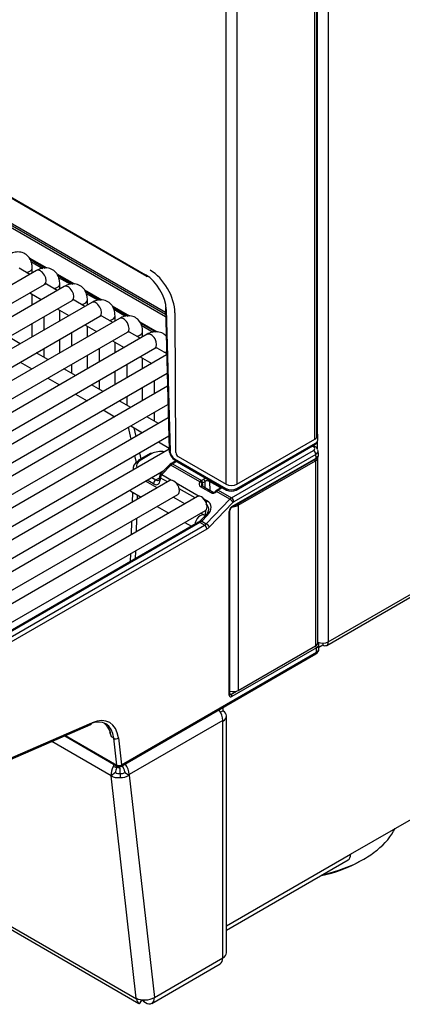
# Model space of a CAD drawing. Header units: millimetres. Extents: x 25 to 270, y 0 to 188.
# Tile 23 of 34: x 232 to 238, y 83 to 98. Entities that reach past the tile are written whole.
import ezdxf

# ---------------------------------------------------------------- set-up
doc = ezdxf.new("R2010")
doc.units = ezdxf.units.MM
doc.layers.add('134.124_BW4_CTM_', color=7, linetype='Continuous')
doc.layers.add('Standard', color=7, linetype='Continuous')

# ---------------------------------------------------------------- blocks, each defined once
blk = doc.blocks.new('SE')
at = {"layer": '134.124_BW4_CTM_', "color": 7, "linetype": 'Continuous'}
for p, q in [((31.693, 8.927), (31.693, 40.251)), ((31.863, 40.251), (31.863, 5.664)), ((31.838, 5.609), (64.903, 24.699)), ((31.863, 5.664), (64.927, 24.754)), ((9.001, 22.955), (29.007, 11.405)), ((9.011, 22.933), (29.018, 11.382)), ((10.56, 21.65), (29.316, 10.821)), ((10.58, 21.606), (29.317, 10.788)), ((31.686, 8.881), (31.686, 21.602)), ((31.651, 8.832), (31.651, 21.553)), ((30.265, 8.13), (30.265, 20.851)), ((30.435, 20.851), (30.435, 8.13)), ((29.318, 10.747), (17.645, 17.487)), ((27.186, 11.67), (27.46, 11.512)), ((27.195, 11.649), (27.437, 11.51)), ((27.211, 11.614), (27.398, 11.506)), ((27.3, 11.472), (18.178, 6.206)), ((27.193, 11.41), (27.026, 11.507)), ((27.232, 11.433), (27.232, 11.511)), ((27.618, 11.42), (27.892, 11.262)), ((27.627, 11.4), (27.869, 11.26)), ((18.303, 5.989), (27.425, 11.256)), ((27.625, 11.161), (27.458, 11.258)), ((27.643, 11.365), (27.83, 11.257)), ((27.664, 11.184), (27.664, 11.262)), ((27.732, 11.223), (18.61, 5.956)), ((27.193, 11.122), (27.375, 11.017)), ((27.232, 10.934), (27.232, 11.099)), ((28.05, 11.171), (28.324, 11.013)), ((28.059, 11.15), (28.301, 11.011)), ((28.075, 11.115), (28.262, 11.008)), ((18.735, 5.74), (27.857, 11.006)), ((28.164, 10.973), (19.042, 5.707)), ((28.057, 10.912), (27.89, 11.008)), ((28.096, 10.934), (28.096, 11.013)), ((27.625, 10.872), (27.807, 10.767)), ((27.664, 10.685), (27.664, 10.85)), ((28.482, 10.922), (28.756, 10.763)), ((28.491, 10.901), (28.733, 10.761)), ((28.507, 10.866), (28.694, 10.758)), ((29.315, 10.882), (29.373, 8.665)), ((29.33, 10.862), (29.388, 8.645)), ((29.48, 8.624), (29.466, 10.808)), ((19.167, 5.491), (28.289, 10.757)), ((28.596, 10.724), (19.475, 5.458)), ((27.232, 10.435), (27.232, 10.646)), ((27.414, 10.751), (27.414, 10.541)), ((28.489, 10.662), (28.322, 10.759)), ((28.528, 10.685), (28.528, 10.763)), ((28.914, 10.672), (29.188, 10.514)), ((28.924, 10.651), (29.165, 10.512)), ((19.6, 5.241), (28.721, 10.508)), ((29.028, 10.475), (19.907, 5.208)), ((27.846, 10.501), (27.846, 10.291)), ((28.057, 10.623), (28.239, 10.518)), ((28.096, 10.435), (28.096, 10.6)), ((28.921, 10.413), (28.754, 10.509)), ((28.939, 10.617), (29.126, 10.509)), ((28.96, 10.435), (28.96, 10.514)), ((27.046, 10.328), (26.864, 10.433)), ((27.664, 10.186), (27.664, 10.396)), ((28.489, 10.373), (28.671, 10.268)), ((28.528, 10.186), (28.528, 10.351)), ((20.032, 4.992), (29.153, 10.258)), ((27.478, 10.078), (27.296, 10.183)), ((27.414, 10.252), (27.414, 10.115)), ((28.278, 10.252), (28.278, 10.042)), ((29.334, 10.175), (29.186, 10.26)), ((29.334, 10.152), (20.339, 4.959)), ((27.046, 10.039), (27.228, 9.934)), ((28.096, 9.937), (28.096, 10.147)), ((28.921, 10.124), (29.103, 10.019)), ((28.96, 9.937), (28.96, 10.101)), ((20.464, 4.742), (29.342, 9.868)), ((27.91, 9.829), (27.728, 9.934)), ((27.846, 10.002), (27.846, 9.866)), ((28.528, 9.687), (28.528, 9.897)), ((28.71, 10.002), (28.71, 9.792)), ((27.478, 9.79), (27.66, 9.685)), ((28.278, 9.753), (28.278, 9.616)), ((29.142, 9.753), (29.142, 9.543)), ((29.347, 9.661), (20.771, 4.709)), ((28.342, 9.579), (28.16, 9.685)), ((28.96, 9.438), (28.96, 9.648)), ((27.91, 9.54), (28.092, 9.435)), ((28.774, 9.33), (28.592, 9.435)), ((28.71, 9.504), (28.71, 9.367)), ((20.896, 4.493), (29.355, 9.377)), ((28.342, 9.291), (28.524, 9.186)), ((29.142, 9.254), (29.142, 9.117)), ((29.36, 9.17), (21.203, 4.46)), ((29.206, 9.081), (29.024, 9.186)), ((28.782, 8.836), (28.741, 9.022)), ((28.774, 9.041), (28.956, 8.936)), ((28.821, 9.014), (28.852, 8.876)), ((21.328, 4.243), (29.368, 8.885)), ((29.206, 8.792), (29.373, 8.696)), ((30.435, 8.13), (31.651, 8.832)), ((31.693, 8.681), (31.693, 8.798)), ((31.698, 8.812), (31.701, 8.902)), ((29.373, 8.678), (21.635, 4.21)), ((30.349, 7.917), (31.632, 8.658)), ((30.421, 8.039), (31.653, 8.75)), ((30.431, 8.061), (31.663, 8.772)), ((31.633, 8.715), (31.613, 8.727)), ((31.659, 8.717), (31.628, 8.736)), ((31.71, 8.592), (31.703, 8.654)), ((28.864, 8.47), (28.839, 8.58)), ((29.078, 8.61), (28.895, 8.505)), ((28.909, 8.621), (28.93, 8.525)), ((29.103, 8.608), (28.92, 8.502)), ((29.481, 8.496), (29.404, 8.451)), ((29.496, 8.487), (29.429, 8.449)), ((29.46, 8.525), (30.262, 8.062)), ((29.47, 8.502), (30.272, 8.039)), ((29.515, 8.563), (30.265, 8.13)), ((30.351, 7.765), (31.668, 8.526)), ((30.357, 7.779), (31.674, 8.539)), ((31.668, 8.597), (30.385, 7.856)), ((30.456, 7.8), (31.665, 8.498)), ((31.665, 8.498), (31.642, 8.511)), ((31.665, 8.498), (31.665, 5.602)), ((31.674, 8.539), (31.668, 8.597)), ((31.7, 5.652), (31.7, 8.546)), ((21.76, 3.994), (29.292, 8.343)), ((28.812, 8.383), (28.811, 8.354)), ((29.38, 8.432), (29.236, 8.285)), ((29.402, 8.428), (29.258, 8.281)), ((29.853, 8.167), (29.402, 8.428)), ((29.429, 8.449), (29.878, 8.189)), ((29.385, 8.186), (22.067, 3.961)), ((29.186, 8.071), (29.004, 8.176)), ((29.129, 8.137), (29.032, 8.193)), ((29.103, 8.233), (29.165, 8.198)), ((29.165, 8.198), (29.221, 8.23)), ((29.222, 8.252), (29.221, 8.215)), ((29.236, 8.23), (29.235, 8.194)), ((29.349, 8.165), (29.236, 8.23)), ((29.258, 8.281), (29.412, 8.192)), ((29.878, 8.189), (29.914, 8.21)), ((29.935, 8.174), (29.9, 8.153)), ((29.939, 8.07), (29.935, 8.174)), ((30.006, 8.173), (30.01, 8.031)), ((30.17, 8.079), (30.006, 8.173)), ((28.776, 8.019), (28.936, 7.927)), ((29.484, 8.151), (29.844, 7.943)), ((29.781, 7.916), (29.532, 8.059)), ((30.029, 7.996), (29.866, 8.09)), ((30.052, 8.004), (29.889, 8.098)), ((29.892, 8.149), (29.901, 8.091)), ((30.063, 8.002), (30.01, 8.031)), ((30.101, 8.019), (30.099, 8.017)), ((30.115, 8.016), (30.113, 8.014)), ((30.323, 7.896), (30.115, 8.016)), ((30.176, 8.068), (30.126, 8.039)), ((30.191, 8.066), (30.141, 8.037)), ((30.141, 8.037), (30.349, 7.917)), ((30.17, 8.064), (30.17, 8.079)), ((22.192, 3.744), (29.51, 7.97)), ((29.817, 7.937), (22.499, 3.712)), ((28.8, 8.006), (28.795, 7.846)), ((28.875, 7.962), (28.873, 7.891)), ((29.618, 7.822), (29.436, 7.927)), ((29.916, 7.901), (29.971, 7.869)), ((29.955, 7.512), (30.323, 7.896)), ((22.624, 3.495), (29.942, 7.72)), ((29.186, 7.783), (29.368, 7.678)), ((29.944, 7.643), (29.946, 7.723)), ((30.372, 7.846), (30.003, 7.461)), ((30.315, 4.832), (30.315, 7.705)), ((30.324, 4.844), (30.324, 7.717)), ((30.456, 7.8), (30.433, 7.813)), ((30.456, 7.8), (30.456, 4.904)), ((28.786, 7.552), (28.779, 7.338)), ((28.864, 7.597), (28.857, 7.383)), ((29.947, 7.646), (29.86, 7.558)), ((29.925, 7.645), (29.868, 7.678)), ((29.969, 7.641), (29.883, 7.553)), ((29.883, 7.553), (29.955, 7.512)), ((29.831, 7.534), (22.863, 3.511)), ((29.856, 7.532), (22.888, 3.509)), ((22.96, 3.467), (29.928, 7.49)), ((29.963, 7.429), (22.995, 3.406)), ((29.618, 7.533), (29.724, 7.472)), ((29.928, 7.49), (29.856, 7.532)), ((28.848, 7.089), (28.844, 6.965)), ((28.77, 7.044), (28.767, 6.92)), ((31.68, 5.571), (30.357, 4.807)), ((30.456, 4.904), (31.665, 5.602)), ((31.68, 5.501), (31.68, 5.571)), ((31.707, 5.657), (31.704, 5.656)), ((31.705, 5.655), (31.709, 5.657)), ((31.715, 5.551), (31.715, 5.623)), ((31.715, 5.579), (31.778, 5.615)), ((31.716, 5.548), (31.716, 5.55)), ((31.778, 5.644), (31.778, 5.615)), ((28.617, 3.716), (31.67, 5.479)), ((28.628, 3.739), (31.68, 5.501)), ((28.628, 3.738), (31.681, 5.5)), ((31.68, 5.501), (31.681, 5.502)), ((31.681, 5.5), (31.681, 5.502)), ((30.324, 4.854), (30.339, 4.841)), ((30.339, 4.841), (30.427, 4.892)), ((30.214, 4.638), (30.214, 4.587)), ((30.177, 4.565), (30.214, 4.587)), ((30.272, 0.801), (30.272, 4.505)), ((22.663, 1.982), (28.152, 4.372)), ((22.678, 2.007), (28.167, 4.398)), ((30.214, 4.434), (28.75, 3.588)), ((30.214, 4.434), (30.214, 4.423)), ((30.214, 0.719), (30.214, 4.423)), ((27.741, 4.193), (28.567, 3.716)), ((27.753, 4.199), (28.557, 3.734)), ((28.509, 4.155), (28.472, 4.177)), ((28.58, 4.16), (28.628, 3.739)), ((28.467, 3.568), (27.538, 4.105)), ((28.557, 3.735), (28.509, 4.155)), ((28.554, 3.693), (28.501, 3.716)), ((28.534, 3.73), (28.605, 3.689)), ((28.557, 3.734), (28.557, 3.735)), ((28.627, 3.739), (28.628, 3.738)), ((28.537, 3.619), (28.467, 3.568)), ((28.861, 0.091), (28.467, 3.568)), ((28.605, 3.689), (28.605, 3.605)), ((28.607, 3.605), (28.608, 3.54)), ((28.679, 3.629), (28.679, 3.619)), ((28.679, 3.619), (28.75, 3.578)), ((28.75, 3.588), (28.75, 3.578)), ((28.75, 3.578), (29.144, 0.101)), ((32.213, 2.343), (33.274, 2.955)), ((24.272, 2.682), (28.902, 0.009)), ((24.32, 2.703), (28.862, 0.081)), ((30.272, 1.223), (32.213, 2.343)), ((30.272, 1.155), (32.172, 2.252)), ((29.102, 0.009), (30.172, 0.627)), ((29.144, 0.101), (30.214, 0.719)), ((28.862, 0.081), (28.861, 0.091)), ((28.94, 0.065), (28.908, 0.006)), ((28.945, 0.065), (28.945, 0.052)), ((28.945, 0.052), (28.947, 0.064)), ((28.965, 0.063), (28.965, 0.053)), ((28.98, 0.063), (28.98, 0.032)), ((29.002, 0.019), (28.98, 0.032))]:
    blk.add_line(p, q, dxfattribs=at)
for centre, radius, start, end in [((31.613, 8.825), 0.0852, 298.0183, 356.194), ((29.587, 8.682), 0.214, 184.5482, 236.9089), ((29.544, 8.657), 0.157, 184.1786, 237.2572), ((31.625, 8.65), 0.0748, 16.7649, 63.1928), ((29.471, 8.341), 0.129, 121.3089, 134.9547), ((29.272, 8.25), 0.05, 135.602, 178.2302), ((29.912, 8.124), 0.0731, 127.2967, 143.896), ((29.907, 8.13), 0.0235, 128.7402, 152.4157), ((30.062, 8.054), 0.0524, 289.4483, 314.9176), ((30.197, 7.923), 0.136, 121.476, 135.0124), ((30.347, 8.221), 0.181, 241.956, 297.9234), ((30.347, 8.186), 0.165, 243.1534, 296.8457), ((30.066, 8.037), 0.0357, 248.0963, 293.1998), ((30.388, 7.713), 0.0642, 124.8825, 175.7424), ((29.744, 7.674), 0.165, 302.0935, 315.1313), ((29.558, 4.64), 1.181, 198.9408, 203.0719), ((28.843, 3.656), 0.347, 164.3912, 170.065), ((28.853, 3.71), 0.3, 177.3209, 183.3224), ((28.592, 3.759), 0.05, 240, 300), ((28.617, 3.745), 0.141, 266.0544, 296.0815), ((28.61, 3.816), 0.276, 269.4937, 300.2921), ((29.004, 0.339), 0.276, 269.4937, 300.2921)]:
    blk.add_arc(centre, radius, start, end, dxfattribs=at)
for centre, major_axis, ratio, start_param, end_param in [((27.107, 11.511), (-0.125, 0), 0.57735, 1.825901, 3.142087), ((27.363, 11.364), (-0.063, 0.108), 0.57735, 3.141593, 6.283185), ((29.011, 11.04), (-0.229, 0.387), 0.569744, 3.938068, 5.491411), ((29.043, 11.426), (0.025, 0.0433), 0.57735, 2.369284, 3.863772), ((29.077, 11.029), (-0.275, 0.476), 0.57735, 3.934659, 5.497787), ((27.539, 11.262), (-0.125, 0), 0.57735, 1.825901, 3.142087), ((27.795, 11.115), (-0.062, 0.108), 0.57735, 3.141593, 6.283185), ((27.971, 11.013), (-0.125, 0), 0.57735, 1.825901, 3.142087), ((28.227, 10.865), (-0.063, 0.108), 0.57735, 3.141593, 6.283185), ((29.365, 10.883), (0.05, 0.0013), 0.574694, 2.420764, 3.911675), ((28.403, 10.763), (-0.125, 0), 0.57735, 1.825901, 3.142087), ((28.659, 10.616), (-0.063, 0.108), 0.57735, 3.141593, 6.283185), ((28.835, 10.514), (-0.125, 0), 0.57735, 1.825901, 3.142087), ((29.091, 10.366), (-0.062, 0.108), 0.57735, 3.141593, 6.283185), ((29.267, 10.264), (0.125, 0), 0.57735, 4.967494, 5.262201), ((31.58, 8.904), (-0.12, 0), 0.577174, 3.124145, 3.616903), ((31.566, 8.881), (-0.12, 0), 0.57735, 2.356194, 3.141593), ((29.244, 8.526), (0.2, 0.001), 0.579793, 1.2739, 2.347133), ((29.423, 8.666), (0.05, 0.0013), 0.574694, 3.141593, 3.911675), ((31.583, 8.687), (-0.0703, -0.0005), 0.577318, 2.348713, 3.904313), ((31.632, 8.617), (-0.025, 0.0433), 0.57735, 3.926991, 5.497787), ((31.633, 8.674), (-0.0256, -0.043), 0.586122, 3.141662, 3.934764), ((31.628, 8.793), (-0.025, 0.0433), 0.57735, 3.141593, 3.909538), ((31.583, 8.646), (-0.12, -0.006), 0.605766, 2.326783, 3.337653), ((29.062, 8.38), (0.25, -0.002), 0.581378, 2.360118, 3.314882), ((29.062, 8.42), (0.2, 0), 0.57735, 2.356809, 3.430042), ((28.92, 8.461), (0.025, -0.0433), 0.57735, 3.141593, 3.891951), ((28.92, 8.461), (0.025, -0.0433), 0.57735, 2.356194, 3.141593), ((29.103, 8.567), (0.025, -0.0433), 0.57735, 2.356194, 3.141593), ((29.495, 8.546), (0.025, 0.0433), 0.57735, 2.369284, 3.141593), ((29.515, 8.604), (-0.025, 0.0433), 0.57735, 0.793067, 2.356194), ((31.58, 8.544), (-0.12, -0.003), 0.55877, 2.341318, 3.466553), ((31.653, 8.552), (-0.015, 0.026), 0.57735, 3.141593, 3.926991), ((31.591, 8.577), (-0.119, -0.015), 0.527984, 2.282051, 3.136474), ((29.416, 8.397), (0.0357, -0.035), 0.311422, 2.229281, 3.141593), ((29.428, 8.368), (0.0513, 0.0859), 0.567145, 0.793859, 1.177831), ((29.429, 8.408), (0.025, -0.0433), 0.57735, 2.356194, 3.141863), ((29.165, 8.157), (-0.025, -0.0433), 0.57735, 3.926991, 5.497787), ((29.129, 8.259), (-0.075, 0.13), 0.57735, 2.356194, 3.891951), ((29.165, 8.279), (-0.05, 0.0866), 0.57735, 2.356194, 3.141401), ((29.271, 8.214), (0.05, -0.0015), 0.597222, 3.141593, 3.945136), ((29.272, 8.25), (0.05, -0.0015), 0.597222, 3.141593, 3.945136), ((29.272, 8.25), (0.0357, -0.035), 0.311422, 2.229281, 3.141593), ((29.272, 8.25), (-0.025, -0.0433), 0.57735, 4.310963, 5.497787), ((29.448, 8.078), (0.062, -0.108), 0.57735, 0, 3.141593), ((29.92, 8.147), (0.0731, 0.037), 0.74249, 2.231525, 3.594765), ((29.861, 8.149), (-0.0251, 0.0164), 0.433114, 3.70532, 5.297124), ((29.88, 8.107), (0.0481, 0.0877), 0.591335, 0.772515, 0.920508), ((29.871, 8.16), (-0.0181, 0.0239), 0.488885, 3.895667, 5.431806), ((29.878, 8.165), (0.015, -0.026), 0.57735, 0.820438, 2.356194), ((29.971, 8.177), (-0.08, 0), 0.57735, 4.917778, 5.498401), ((29.914, 8.185), (0.015, -0.026), 0.57735, 0.820438, 2.356194), ((29.971, 8.153), (0.05, -0.001), 0.589318, 0.797735, 2.368532), ((30.027, 8.185), (-0.015, -0.026), 0.57735, 4.857058, 5.497787), ((28.839, 8.127), (0.062, 0.108), 0.57735, 2.827684, 3.141593), ((29.874, 8.072), (-0.0149, -0.026), 0.576646, 3.141593, 4.309532), ((29.928, 8.129), (0.0399, 0.036), 0.755673, 2.008752, 2.797208), ((29.901, 8.095), (0.0331, 0.0617), 0.597209, 0.766606, 0.914599), ((29.975, 8.011), (0.05, 0.0007), 0.567188, 0.776973, 1.294221), ((30.07, 8.039), (0.0557, 0.027), 0.731611, 3.604665, 5.169066), ((30.121, 7.996), (0.0214, -0.021), 0.311422, 2.229281, 3.138587), ((30.123, 7.998), (0.0214, -0.021), 0.311422, 2.229281, 3.141151), ((30.14, 7.957), (0.0518, 0.0856), 0.563018, 0.797077, 1.18105), ((30.141, 8.013), (0.015, -0.026), 0.57735, 2.356194, 3.141161), ((30.191, 8.091), (-0.015, -0.026), 0.57735, 4.857058, 5.497787), ((30.149, 8.066), (-0.03, -0.0008), 0.556864, 3.142405, 3.912441), ((30.191, 8.042), (0.015, -0.026), 0.57735, 2.356194, 3.141593), ((30.149, 8.091), (-0.06, 0), 0.57735, 2.356809, 2.766209), ((30.297, 8.082), (0.025, 0.0433), 0.57735, 2.369284, 3.141793), ((30.35, 8.179), (-0.12, 0), 0.57735, 0.785398, 2.356194), ((30.396, 8.082), (-0.025, 0.0433), 0.57735, 3.141404, 3.909538), ((29.88, 7.829), (0.063, -0.108), 0.57735, 0, 3.141593), ((29.984, 7.839), (0.025, 0.0433), 0.57735, 1.169371, 1.827513), ((29.828, 7.723), (-0.188, -0.101), 0.710294, 1.984297, 3.555093), ((30.037, 7.978), (-0.0149, -0.026), 0.576646, 3.151147, 4.309532), ((30.349, 7.836), (0.05, 0.0866), 0.57735, 0.785398, 1.169371), ((30.336, 7.866), (-0.0361, 0.0346), 0.319031, 3.796623, 5.36742), ((30.349, 7.877), (-0.025, 0.0433), 0.57735, 3.926991, 5.497787), ((30.385, 7.815), (0.025, 0.0433), 0.57735, 0.785398, 1.169371), ((29.841, 7.693), (-0.133, -0.105), 0.692199, 1.847433, 3.41823), ((30.357, 7.73), (-0.0296, -0.0525), 0.578842, 3.916055, 5.484121), ((30.294, 7.717), (-0.03, 0), 0.57735, 2.356194, 3.141396), ((30.336, 7.791), (-0.015, 0.026), 0.57735, 3.153159, 3.926991), ((30.371, 7.845), (-0.12, -0.003), 0.55877, 1.575566, 2.341318), ((29.862, 7.537), (0.062, 0.108), 0.57735, 0, 2.202891), ((29.86, 7.612), (-0.0537, -0.0844), 0.546395, 0.808964, 1.192936), ((29.896, 7.523), (0.0357, -0.035), 0.311451, 2.229268, 3.141593), ((29.862, 7.537), (0.062, 0.108), 0.57735, 6.075031, 6.283185), ((29.982, 7.611), (0.0357, -0.035), 0.311451, 2.229268, 3.141593), ((29.856, 7.491), (0.025, -0.0433), 0.57735, 2.356194, 3.141593), ((29.928, 7.572), (-0.05, -0.0866), 0.57735, 0.785398, 1.169371), ((29.928, 7.45), (-0.025, 0.0433), 0.57735, 3.926991, 5.497787), ((29.968, 7.481), (-0.0361, 0.0346), 0.319031, 3.796623, 5.36742), ((29.963, 7.552), (-0.075, -0.13), 0.57735, 0.785398, 1.169371), ((31.58, 5.654), (-0.12, 0.003), 0.595349, 2.373082, 3.15848), ((31.659, 5.583), (-0.015, 0.026), 0.57735, 3.926991, 5.184491), ((31.595, 5.631), (-0.12, 0.014), 0.64079, 2.431037, 3.626787), ((31.595, 5.554), (-0.12, 0.004), 0.597134, 2.37491, 3.160308), ((31.596, 5.554), (-0.12, 0.004), 0.597148, 2.374268, 3.141837), ((31.596, 5.551), (-0.12, 0.002), 0.585864, 2.363675, 3.131244), ((31.778, 5.713), (0.12, 0), 0.57735, 4.014195, 5.497787), ((31.778, 5.713), (-0.06, 0.104), 0.57735, 2.356194, 3.926991), ((31.645, 5.522), (-0.025, 0.0433), 0.57735, 3.141593, 3.891951), ((30.294, 4.844), (-0.03, 0), 0.57735, 2.356194, 3.141593), ((30.357, 4.857), (0.0297, 0.0527), 0.57569, 2.345392, 3.913459), ((30.336, 4.869), (0.0098, 0.0295), 0.633596, 2.947771, 3.779159), ((30.371, 4.956), (0.12, -0.003), 0.595349, 4.321506, 5.514675), ((30.336, 4.819), (-0.015, 0.026), 0.57735, 3.926991, 5.340708), ((28.11, 3.822), (-0.335, -0.58), 0.57735, 2.478368, 3.804818), ((30.072, 4.515), (0.1, -0.173), 0.57735, 0.785398, 1.749139), ((30.072, 4.505), (-0.2, 0), 0.57735, 2.356194, 3.926991), ((28.074, 3.842), (-0.31, -0.537), 0.57735, 2.478368, 3.804818), ((28.132, 4.418), (-0.02, 0.0458), 0.643408, 3.141593, 3.996013), ((28.04, 3.862), (-0.29, -0.548), 0.59563, 2.456129, 3.045128), ((28.545, 4.18), (0.0497, 0.0056), 0.643408, 3.857969, 5.428765), ((28.607, 3.669), (-0.1, -0.173), 0.57735, 4.773476, 5.61996), ((28.592, 3.76), (0.0498, 0.0049), 0.653362, 3.867936, 5.434463), ((28.592, 3.759), (-0.0498, -0.0041), 0.663095, 0.73631, 2.302837), ((28.592, 3.759), (0.025, 0.0433), 0.57735, 2.478368, 3.141593), ((28.592, 3.759), (-0.025, 0.0433), 0.57735, 3.141593, 3.891951), ((28.608, 3.67), (0.05, -0.0866), 0.57735, 0.785398, 1.933494), ((28.608, 3.67), (0.1, -0.173), 0.57735, 0.785398, 1.749139), ((28.607, 3.669), (-0.199, -0.023), 0.643408, 0.716376, 1.501774), ((28.607, 3.669), (-0.05, -0.0866), 0.57735, 4.773476, 5.61996), ((28.607, 3.669), (-0.0994, -0.0113), 0.643408, 0.716376, 1.501774), ((31.05, 3.055), (1.935, 0), 0.57735, 5.663901, 6.002174), ((32.072, 2.425), (-0.1, 0.173), 0.57735, 3.141593, 3.926991), ((31.05, 3.055), (1.935, 0), 0.57735, -0.785398, -0.619284), ((31.05, 3.015), (-1.885, 0), 0.57735, 1.944822, 2.351142), ((31.05, 3.055), (1.935, 0), 0.57735, 5.090708, 5.497787), ((30.072, 0.801), (-0.2, 0), 0.57735, 2.356194, 3.141593), ((30.072, 0.801), (-0.1, 0.173), 0.57735, 3.141593, 3.926991), ((29.001, 0.192), (-0.199, -0.023), 0.643408, 0.716376, 1.501774), ((29.002, 0.182), (0.1, 0.173), 0.57735, 2.478368, 3.202679), ((29.015, 0.053), (0.05, 0), 0.57735, 3.141593, 3.926991), ((29.002, 0.183), (-0.1, 0.173), 0.57735, 2.356194, 3.926991)]:
    blk.add_ellipse(centre, major_axis=major_axis, ratio=ratio, start_param=start_param, end_param=end_param, dxfattribs=at)
for points, knots in [([(27.232, 11.511), (27.231, 11.538), (27.227, 11.592), (27.192, 11.675), (27.122, 11.74), (27.034, 11.767), (26.945, 11.759), (26.896, 11.736), (26.868, 11.722)], [0, 0, 0, 0, 0.134887, 0.326083, 0.496502, 0.674928, 0.842297, 1, 1, 1, 1]), ([(27.664, 11.262), (27.663, 11.288), (27.659, 11.343), (27.624, 11.425), (27.554, 11.49), (27.466, 11.518), (27.377, 11.509), (27.328, 11.486), (27.3, 11.472)], [0, 0, 0, 0, 0.134887, 0.326083, 0.496502, 0.674928, 0.842297, 1, 1, 1, 1]), ([(27.425, 11.256), (27.431, 11.259), (27.44, 11.263), (27.443, 11.263), (27.443, 11.263)], [0, 0, 0, 0, 0.587283, 1, 1, 1, 1]), ([(28.096, 11.013), (28.095, 11.039), (28.091, 11.093), (28.056, 11.176), (27.986, 11.241), (27.898, 11.269), (27.809, 11.26), (27.76, 11.237), (27.732, 11.223)], [0, 0, 0, 0, 0.134887, 0.326083, 0.496502, 0.674928, 0.842297, 1, 1, 1, 1]), ([(27.857, 11.006), (27.863, 11.009), (27.872, 11.014), (27.875, 11.014), (27.875, 11.014)], [0, 0, 0, 0, 0.587283, 1, 1, 1, 1]), ([(28.528, 10.763), (28.527, 10.79), (28.523, 10.844), (28.488, 10.926), (28.418, 10.991), (28.33, 11.019), (28.241, 11.011), (28.192, 10.987), (28.164, 10.973)], [0, 0, 0, 0, 0.134887, 0.326083, 0.496502, 0.674928, 0.842297, 1, 1, 1, 1]), ([(28.289, 10.757), (28.295, 10.76), (28.304, 10.764), (28.307, 10.764), (28.307, 10.764)], [0, 0, 0, 0, 0.587283, 1, 1, 1, 1]), ([(28.96, 10.514), (28.959, 10.54), (28.955, 10.594), (28.92, 10.677), (28.85, 10.742), (28.763, 10.77), (28.673, 10.761), (28.624, 10.738), (28.596, 10.724)], [0, 0, 0, 0, 0.134887, 0.326083, 0.496502, 0.674928, 0.842297, 1, 1, 1, 1]), ([(28.721, 10.508), (28.727, 10.51), (28.736, 10.515), (28.739, 10.515), (28.739, 10.515)], [0, 0, 0, 0, 0.587283, 1, 1, 1, 1]), ([(29.329, 10.446), (29.315, 10.462), (29.274, 10.495), (29.195, 10.52), (29.105, 10.512), (29.056, 10.489), (29.028, 10.475)], [0, 0, 0, 0, 0.196335, 0.481133, 0.74828, 1, 1, 1, 1]), ([(29.153, 10.258), (29.16, 10.261), (29.168, 10.266), (29.171, 10.265), (29.171, 10.265)], [0, 0, 0, 0, 0.587283, 1, 1, 1, 1]), ([(31.663, 8.772), (31.674, 8.778), (31.683, 8.786), (31.695, 8.802), (31.698, 8.811), (31.698, 8.819)], [0, 0, 0, 0, 0.510976, 0.510976, 1, 1, 1, 1]), ([(29.221, 8.215), (29.22, 8.208), (29.218, 8.196), (29.215, 8.193), (29.215, 8.193), (29.214, 8.193)], [0, 0, 0, 0, 0.378209, 0.764864, 1, 1, 1, 1]), ([(31.67, 5.479), (31.683, 5.487), (31.7, 5.501), (31.715, 5.531), (31.715, 5.547), (31.715, 5.556)], [0, 0, 0, 0, 0.434205, 0.761073, 1, 1, 1, 1]), ([(28.908, 0.006), (28.912, 0.006), (28.917, 0.01), (28.93, 0.025), (28.937, 0.037), (28.945, 0.052)], [0, 0, 0, 0, 0.5, 0.5, 1, 1, 1, 1])]:
    blk.add_open_spline(points, degree=3, knots=knots, dxfattribs=at)
for points in [[(27.458, 11.257), (27.452, 11.261), (27.446, 11.263), (27.439, 11.263)], [(27.89, 11.008), (27.884, 11.011), (27.878, 11.013), (27.871, 11.014)], [(28.322, 10.759), (28.316, 10.762), (28.31, 10.764), (28.303, 10.764)], [(28.754, 10.509), (28.748, 10.512), (28.742, 10.514), (28.735, 10.515)], [(29.186, 10.26), (29.181, 10.263), (29.174, 10.265), (29.167, 10.266)], [(29.889, 8.098), (29.884, 8.101), (29.881, 8.105), (29.881, 8.109)]]:
    blk.add_open_spline(points, degree=3, dxfattribs=at)

msp = doc.modelspace()

# ---------------------------------------------------------------- block references
at = {"layer": 'Standard', "color": 7}
msp.add_blockref('SE', (205.2083, 83.0844), dxfattribs=at)

doc.saveas('drawing.dxf')
